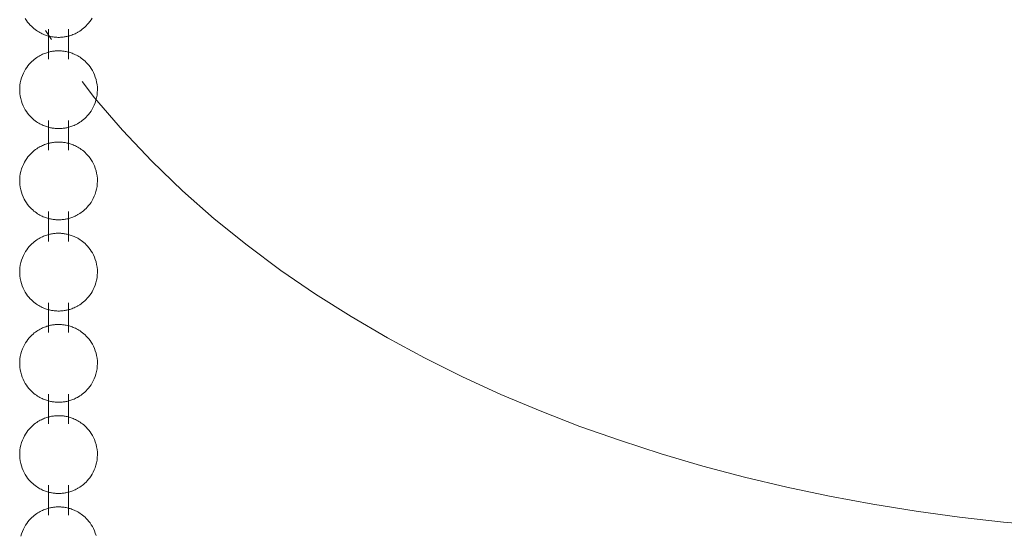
# Model space of a CAD drawing. Header units: millimetres. Extents: x 5694 to 11022, y -2894 to 7544.
# Tile 12 of 33: x 8188 to 8222, y -2666 to -2648. Entities that reach past the tile are written whole.
import ezdxf

# ---------------------------------------------------------------- set-up
doc = ezdxf.new("R2010")
doc.units = ezdxf.units.MM
doc.layers.add('E-LITE-EQPM', color=7, linetype='Continuous', lineweight=20)

# ---------------------------------------------------------------- blocks, each defined once
blk = doc.blocks.new('33711 - 33711 YAKARTA Old gold ceiling fan-527636-00 Isometrico PDF')
at = {"layer": 'E-LITE-EQPM', "color": 251, "lineweight": 9, "true_color": 0x636466}
for p, q in [((2357.475, -2648.354), (2357.69, -2648.664)), ((2357.586, -2648.305), (2357.586, -2649.36)), ((2358.291, -2649.36), (2358.291, -2648.305)), ((2357.586, -2651.529), (2357.586, -2652.583)), ((2358.291, -2652.583), (2358.291, -2651.529)), ((2357.586, -2654.753), (2357.586, -2655.807)), ((2358.291, -2655.807), (2358.291, -2654.753)), ((2357.586, -2657.976), (2357.586, -2659.031)), ((2358.291, -2659.031), (2358.291, -2657.976)), ((2357.586, -2661.2), (2357.586, -2662.255)), ((2358.291, -2662.255), (2358.291, -2661.2)), ((2357.586, -2664.424), (2357.586, -2665.479)), ((2358.291, -2665.479), (2358.291, -2664.424))]:
    blk.add_line(p, q, dxfattribs=at)
for points in [[(2359.127, -2647.911, 0), (2359.086, -2647.977, 0), (2359.043, -2648.038, 0), (2359, -2648.094, 0), (2358.955, -2648.145, 0), (2358.91, -2648.192, 0), (2358.865, -2648.235, 0), (2358.821, -2648.274, 0), (2358.777, -2648.309, 0), (2358.733, -2648.342, 0), (2358.69, -2648.371, 0), (2358.648, -2648.397, 0), (2358.626, -2648.41, 0)], [(2356.762, -2647.929, 0), (2356.803, -2647.994, 0), (2356.846, -2648.053, 0), (2356.89, -2648.108, 0), (2356.935, -2648.158, 0), (2356.979, -2648.204, 0), (2357.024, -2648.246, 0), (2357.069, -2648.284, 0), (2357.113, -2648.318, 0), (2357.156, -2648.35, 0), (2357.199, -2648.378, 0), (2357.241, -2648.404, 0), (2357.282, -2648.427, 0), (2357.322, -2648.448, 0), (2357.361, -2648.467, 0), (2357.4, -2648.484, 0), (2357.438, -2648.5, 0), (2357.475, -2648.514, 0), (2357.511, -2648.526, 0), (2357.547, -2648.537, 0), (2357.582, -2648.547, 0), (2357.616, -2648.556, 0), (2357.65, -2648.564, 0), (2357.684, -2648.571, 0), (2357.717, -2648.576, 0), (2357.75, -2648.581, 0), (2357.782, -2648.586, 0), (2357.814, -2648.589, 0), (2357.846, -2648.591, 0), (2357.878, -2648.593, 0), (2357.91, -2648.594, 0), (2357.942, -2648.594, 0), (2357.974, -2648.594, 0), (2358.005, -2648.593, 0), (2358.037, -2648.591, 0), (2358.069, -2648.588, 0), (2358.102, -2648.585, 0), (2358.134, -2648.581, 0), (2358.167, -2648.575, 0), (2358.2, -2648.569, 0), (2358.234, -2648.562, 0), (2358.268, -2648.554, 0), (2358.303, -2648.545, 0), (2358.338, -2648.535, 0), (2358.374, -2648.524, 0), (2358.41, -2648.511, 0), (2358.447, -2648.497, 0), (2358.485, -2648.481, 0), (2358.524, -2648.464, 0), (2358.563, -2648.444, 0), (2358.604, -2648.423, 0), (2358.626, -2648.41, 0)], [(2357.252, -2649.254, 0), (2357.21, -2649.279, 0), (2357.168, -2649.307, 0), (2357.124, -2649.337, 0), (2357.081, -2649.371, 0), (2357.036, -2649.408, 0), (2356.992, -2649.449, 0), (2356.947, -2649.493, 0), (2356.902, -2649.542, 0), (2356.858, -2649.596, 0), (2356.814, -2649.654, 0), (2356.773, -2649.717, 0), (2356.733, -2649.786, 0), (2356.696, -2649.859, 0), (2356.662, -2649.937, 0), (2356.632, -2650.02, 0), (2356.607, -2650.106, 0), (2356.587, -2650.196, 0), (2356.573, -2650.289, 0), (2356.566, -2650.384, 0), (2356.565, -2650.479, 0), (2356.571, -2650.574, 0), (2356.583, -2650.667, 0), (2356.601, -2650.758, 0), (2356.625, -2650.846, 0), (2356.653, -2650.929, 0), (2356.686, -2651.009, 0), (2356.722, -2651.083, 0), (2356.762, -2651.153, 0), (2356.803, -2651.218, 0), (2356.846, -2651.277, 0), (2356.89, -2651.332, 0), (2356.935, -2651.382, 0), (2356.979, -2651.428, 0), (2357.024, -2651.47, 0), (2357.069, -2651.508, 0), (2357.113, -2651.542, 0), (2357.156, -2651.574, 0), (2357.199, -2651.602, 0), (2357.241, -2651.628, 0), (2357.282, -2651.651, 0), (2357.322, -2651.672, 0), (2357.361, -2651.691, 0), (2357.4, -2651.708, 0), (2357.438, -2651.724, 0), (2357.475, -2651.738, 0), (2357.511, -2651.75, 0), (2357.547, -2651.761, 0), (2357.582, -2651.771, 0), (2357.616, -2651.78, 0), (2357.65, -2651.788, 0), (2357.684, -2651.794, 0), (2357.717, -2651.8, 0), (2357.75, -2651.805, 0), (2357.782, -2651.809, 0), (2357.814, -2651.813, 0), (2357.846, -2651.815, 0), (2357.878, -2651.817, 0), (2357.91, -2651.818, 0), (2357.942, -2651.818, 0), (2357.974, -2651.818, 0), (2358.005, -2651.817, 0), (2358.037, -2651.815, 0), (2358.069, -2651.812, 0), (2358.102, -2651.809, 0), (2358.134, -2651.804, 0), (2358.167, -2651.799, 0), (2358.2, -2651.793, 0), (2358.234, -2651.786, 0), (2358.268, -2651.778, 0), (2358.303, -2651.769, 0), (2358.338, -2651.759, 0), (2358.374, -2651.748, 0), (2358.41, -2651.735, 0), (2358.447, -2651.721, 0), (2358.485, -2651.705, 0), (2358.524, -2651.688, 0), (2358.563, -2651.668, 0), (2358.604, -2651.647, 0), (2358.626, -2651.634, 0)], [(2357.252, -2649.254, 0), (2357.293, -2649.231, 0), (2357.333, -2649.211, 0), (2357.372, -2649.192, 0), (2357.41, -2649.176, 0), (2357.448, -2649.161, 0), (2357.484, -2649.147, 0), (2357.521, -2649.135, 0), (2357.556, -2649.124, 0), (2357.591, -2649.115, 0), (2357.625, -2649.106, 0), (2357.659, -2649.099, 0), (2357.693, -2649.092, 0), (2357.726, -2649.087, 0), (2357.758, -2649.082, 0), (2357.791, -2649.078, 0), (2357.823, -2649.075, 0), (2357.855, -2649.073, 0), (2357.887, -2649.071, 0), (2357.919, -2649.07, 0), (2357.95, -2649.07, 0), (2357.982, -2649.071, 0), (2358.014, -2649.072, 0), (2358.046, -2649.074, 0), (2358.078, -2649.077, 0), (2358.11, -2649.081, 0), (2358.143, -2649.085, 0), (2358.176, -2649.091, 0), (2358.209, -2649.097, 0), (2358.243, -2649.104, 0), (2358.277, -2649.112, 0), (2358.312, -2649.122, 0), (2358.347, -2649.132, 0), (2358.383, -2649.144, 0), (2358.42, -2649.157, 0), (2358.457, -2649.172, 0), (2358.496, -2649.188, 0), (2358.534, -2649.206, 0), (2358.574, -2649.226, 0), (2358.615, -2649.248, 0), (2358.656, -2649.272, 0), (2358.698, -2649.299, 0), (2358.741, -2649.329, 0), (2358.785, -2649.361, 0), (2358.829, -2649.398, 0), (2358.874, -2649.437, 0), (2358.919, -2649.481, 0), (2358.964, -2649.529, 0), (2359.008, -2649.581, 0), (2359.052, -2649.638, 0), (2359.094, -2649.7, 0), (2359.134, -2649.767, 0), (2359.172, -2649.839, 0), (2359.207, -2649.915, 0), (2359.238, -2649.997, 0), (2359.265, -2650.083, 0), (2359.286, -2650.172, 0), (2359.301, -2650.264, 0), (2359.31, -2650.358, 0), (2359.313, -2650.453, 0), (2359.309, -2650.548, 0), (2359.299, -2650.642, 0), (2359.282, -2650.734, 0), (2359.26, -2650.822, 0), (2359.233, -2650.907, 0), (2359.201, -2650.988, 0), (2359.165, -2651.064, 0), (2359.127, -2651.135, 0), (2359.086, -2651.201, 0), (2359.043, -2651.262, 0), (2359, -2651.318, 0), (2358.955, -2651.369, 0), (2358.91, -2651.416, 0), (2358.865, -2651.459, 0), (2358.821, -2651.498, 0), (2358.777, -2651.533, 0), (2358.733, -2651.565, 0), (2358.69, -2651.595, 0), (2358.648, -2651.621, 0), (2358.626, -2651.634, 0)], [(2358.774, -2650.156, 0), (2359.215, -2650.726, 0), (2360.203, -2651.878, 0), (2361.24, -2652.974, 0), (2362.321, -2654.016, 0), (2363.442, -2655.004, 0), (2364.601, -2655.941, 0), (2365.795, -2656.829, 0), (2367.021, -2657.67, 0), (2368.278, -2658.465, 0), (2369.563, -2659.215, 0), (2370.876, -2659.923, 0), (2372.215, -2660.588, 0), (2373.577, -2661.212, 0), (2374.963, -2661.797, 0), (2376.37, -2662.342, 0), (2377.798, -2662.848, 0), (2379.245, -2663.316, 0), (2380.709, -2663.747, 0), (2382.19, -2664.14, 0), (2383.686, -2664.495, 0), (2385.196, -2664.814, 0), (2386.718, -2665.097, 0), (2388.25, -2665.342, 0), (2389.792, -2665.551, 0), (2391.343, -2665.724, 0), (2392.899, -2665.861, 0)], [(2357.252, -2652.478, 0), (2357.21, -2652.503, 0), (2357.168, -2652.531, 0), (2357.124, -2652.561, 0), (2357.081, -2652.595, 0), (2357.036, -2652.632, 0), (2356.992, -2652.672, 0), (2356.947, -2652.717, 0), (2356.902, -2652.766, 0), (2356.858, -2652.82, 0), (2356.814, -2652.878, 0), (2356.773, -2652.941, 0), (2356.733, -2653.009, 0), (2356.696, -2653.083, 0), (2356.662, -2653.161, 0), (2356.632, -2653.243, 0), (2356.607, -2653.33, 0), (2356.587, -2653.42, 0), (2356.573, -2653.513, 0), (2356.566, -2653.608, 0), (2356.565, -2653.703, 0), (2356.571, -2653.797, 0), (2356.583, -2653.891, 0), (2356.601, -2653.982, 0), (2356.625, -2654.07, 0), (2356.653, -2654.153, 0), (2356.686, -2654.233, 0), (2356.722, -2654.307, 0), (2356.762, -2654.377, 0), (2356.803, -2654.441, 0), (2356.846, -2654.501, 0), (2356.89, -2654.556, 0), (2356.935, -2654.606, 0), (2356.979, -2654.652, 0), (2357.024, -2654.694, 0), (2357.069, -2654.732, 0), (2357.113, -2654.766, 0), (2357.156, -2654.797, 0), (2357.199, -2654.826, 0), (2357.241, -2654.852, 0), (2357.282, -2654.875, 0), (2357.322, -2654.896, 0), (2357.361, -2654.915, 0), (2357.4, -2654.932, 0), (2357.438, -2654.947, 0), (2357.475, -2654.961, 0), (2357.511, -2654.974, 0), (2357.547, -2654.985, 0), (2357.582, -2654.995, 0), (2357.616, -2655.004, 0), (2357.65, -2655.012, 0), (2357.684, -2655.018, 0), (2357.717, -2655.024, 0), (2357.75, -2655.029, 0), (2357.782, -2655.033, 0), (2357.814, -2655.037, 0), (2357.846, -2655.039, 0), (2357.878, -2655.041, 0), (2357.91, -2655.042, 0), (2357.942, -2655.042, 0), (2357.974, -2655.042, 0), (2358.005, -2655.041, 0), (2358.037, -2655.039, 0), (2358.069, -2655.036, 0), (2358.102, -2655.032, 0), (2358.134, -2655.028, 0), (2358.167, -2655.023, 0), (2358.2, -2655.017, 0), (2358.234, -2655.01, 0), (2358.268, -2655.002, 0), (2358.303, -2654.993, 0), (2358.338, -2654.983, 0), (2358.374, -2654.972, 0), (2358.41, -2654.959, 0), (2358.447, -2654.945, 0), (2358.485, -2654.929, 0), (2358.524, -2654.911, 0), (2358.563, -2654.892, 0), (2358.604, -2654.871, 0), (2358.626, -2654.858, 0)], [(2357.252, -2652.478, 0), (2357.293, -2652.455, 0), (2357.333, -2652.435, 0), (2357.372, -2652.416, 0), (2357.41, -2652.4, 0), (2357.448, -2652.385, 0), (2357.484, -2652.371, 0), (2357.521, -2652.359, 0), (2357.556, -2652.348, 0), (2357.591, -2652.339, 0), (2357.625, -2652.33, 0), (2357.659, -2652.323, 0), (2357.693, -2652.316, 0), (2357.726, -2652.31, 0), (2357.758, -2652.306, 0), (2357.791, -2652.302, 0), (2357.823, -2652.299, 0), (2357.855, -2652.296, 0), (2357.887, -2652.295, 0), (2357.919, -2652.294, 0), (2357.95, -2652.294, 0), (2357.982, -2652.294, 0), (2358.014, -2652.296, 0), (2358.046, -2652.298, 0), (2358.078, -2652.301, 0), (2358.11, -2652.305, 0), (2358.143, -2652.309, 0), (2358.176, -2652.314, 0), (2358.209, -2652.321, 0), (2358.243, -2652.328, 0), (2358.277, -2652.336, 0), (2358.312, -2652.345, 0), (2358.347, -2652.356, 0), (2358.383, -2652.368, 0), (2358.42, -2652.381, 0), (2358.457, -2652.395, 0), (2358.496, -2652.412, 0), (2358.534, -2652.43, 0), (2358.574, -2652.45, 0), (2358.615, -2652.472, 0), (2358.656, -2652.496, 0), (2358.698, -2652.523, 0), (2358.741, -2652.553, 0), (2358.785, -2652.585, 0), (2358.829, -2652.621, 0), (2358.874, -2652.661, 0), (2358.919, -2652.705, 0), (2358.964, -2652.752, 0), (2359.008, -2652.805, 0), (2359.052, -2652.862, 0), (2359.094, -2652.924, 0), (2359.134, -2652.99, 0), (2359.172, -2653.062, 0), (2359.207, -2653.139, 0), (2359.238, -2653.221, 0), (2359.265, -2653.306, 0), (2359.286, -2653.396, 0), (2359.301, -2653.488, 0), (2359.31, -2653.582, 0), (2359.313, -2653.677, 0), (2359.309, -2653.772, 0), (2359.299, -2653.866, 0), (2359.282, -2653.958, 0), (2359.26, -2654.046, 0), (2359.233, -2654.131, 0), (2359.201, -2654.212, 0), (2359.165, -2654.288, 0), (2359.127, -2654.359, 0), (2359.086, -2654.425, 0), (2359.043, -2654.485, 0), (2359, -2654.542, 0), (2358.955, -2654.593, 0), (2358.91, -2654.64, 0), (2358.865, -2654.683, 0), (2358.821, -2654.722, 0), (2358.777, -2654.757, 0), (2358.733, -2654.789, 0), (2358.69, -2654.818, 0), (2358.648, -2654.845, 0), (2358.626, -2654.858, 0)], [(2357.252, -2655.702, 0), (2357.293, -2655.679, 0), (2357.333, -2655.659, 0), (2357.372, -2655.64, 0), (2357.41, -2655.623, 0), (2357.448, -2655.608, 0), (2357.484, -2655.595, 0), (2357.521, -2655.583, 0), (2357.556, -2655.572, 0), (2357.591, -2655.562, 0), (2357.625, -2655.554, 0), (2357.659, -2655.546, 0), (2357.693, -2655.54, 0), (2357.726, -2655.534, 0), (2357.758, -2655.53, 0), (2357.791, -2655.526, 0), (2357.823, -2655.523, 0), (2357.855, -2655.52, 0), (2357.887, -2655.519, 0), (2357.919, -2655.518, 0), (2357.95, -2655.518, 0), (2357.982, -2655.518, 0), (2358.014, -2655.52, 0), (2358.046, -2655.522, 0), (2358.078, -2655.525, 0), (2358.11, -2655.528, 0), (2358.143, -2655.533, 0), (2358.176, -2655.538, 0), (2358.209, -2655.545, 0), (2358.243, -2655.552, 0), (2358.277, -2655.56, 0), (2358.312, -2655.569, 0), (2358.347, -2655.58, 0), (2358.383, -2655.592, 0), (2358.42, -2655.605, 0), (2358.457, -2655.619, 0), (2358.496, -2655.635, 0), (2358.534, -2655.653, 0), (2358.574, -2655.673, 0), (2358.615, -2655.695, 0), (2358.656, -2655.72, 0), (2358.698, -2655.747, 0), (2358.741, -2655.776, 0), (2358.785, -2655.809, 0), (2358.829, -2655.845, 0), (2358.874, -2655.885, 0), (2358.919, -2655.929, 0), (2358.964, -2655.976, 0), (2359.008, -2656.029, 0), (2359.052, -2656.086, 0), (2359.094, -2656.147, 0), (2359.134, -2656.214, 0), (2359.172, -2656.286, 0), (2359.207, -2656.363, 0), (2359.238, -2656.445, 0), (2359.265, -2656.53, 0), (2359.286, -2656.62, 0), (2359.301, -2656.712, 0), (2359.31, -2656.806, 0), (2359.313, -2656.901, 0), (2359.309, -2656.996, 0), (2359.299, -2657.09, 0), (2359.282, -2657.181, 0), (2359.26, -2657.27, 0), (2359.233, -2657.355, 0), (2359.201, -2657.436, 0), (2359.165, -2657.511, 0), (2359.127, -2657.582, 0), (2359.086, -2657.648, 0), (2359.043, -2657.709, 0), (2359, -2657.765, 0), (2358.955, -2657.817, 0), (2358.91, -2657.864, 0), (2358.865, -2657.907, 0), (2358.821, -2657.946, 0), (2358.777, -2657.981, 0), (2358.733, -2658.013, 0), (2358.69, -2658.042, 0), (2358.648, -2658.069, 0), (2358.626, -2658.082, 0)], [(2357.252, -2655.702, 0), (2357.21, -2655.727, 0), (2357.168, -2655.754, 0), (2357.124, -2655.785, 0), (2357.081, -2655.819, 0), (2357.036, -2655.856, 0), (2356.992, -2655.896, 0), (2356.947, -2655.941, 0), (2356.902, -2655.99, 0), (2356.858, -2656.043, 0), (2356.814, -2656.102, 0), (2356.773, -2656.165, 0), (2356.733, -2656.233, 0), (2356.696, -2656.306, 0), (2356.662, -2656.385, 0), (2356.632, -2656.467, 0), (2356.607, -2656.554, 0), (2356.587, -2656.644, 0), (2356.573, -2656.737, 0), (2356.566, -2656.831, 0), (2356.565, -2656.927, 0), (2356.571, -2657.021, 0), (2356.583, -2657.115, 0), (2356.601, -2657.206, 0), (2356.625, -2657.293, 0), (2356.653, -2657.377, 0), (2356.686, -2657.457, 0), (2356.722, -2657.531, 0), (2356.762, -2657.601, 0), (2356.803, -2657.665, 0), (2356.846, -2657.725, 0), (2356.89, -2657.78, 0), (2356.935, -2657.83, 0), (2356.979, -2657.876, 0), (2357.024, -2657.917, 0), (2357.069, -2657.955, 0), (2357.113, -2657.99, 0), (2357.156, -2658.021, 0), (2357.199, -2658.05, 0), (2357.241, -2658.075, 0), (2357.282, -2658.099, 0), (2357.322, -2658.12, 0), (2357.361, -2658.139, 0), (2357.4, -2658.156, 0), (2357.438, -2658.171, 0), (2357.475, -2658.185, 0), (2357.511, -2658.198, 0), (2357.547, -2658.209, 0), (2357.582, -2658.219, 0), (2357.616, -2658.228, 0), (2357.65, -2658.235, 0), (2357.684, -2658.242, 0), (2357.717, -2658.248, 0), (2357.75, -2658.253, 0), (2357.782, -2658.257, 0), (2357.814, -2658.26, 0), (2357.846, -2658.263, 0), (2357.878, -2658.265, 0), (2357.91, -2658.266, 0), (2357.942, -2658.266, 0), (2357.974, -2658.266, 0), (2358.005, -2658.264, 0), (2358.037, -2658.262, 0), (2358.069, -2658.26, 0), (2358.102, -2658.256, 0), (2358.134, -2658.252, 0), (2358.167, -2658.247, 0), (2358.2, -2658.241, 0), (2358.234, -2658.234, 0), (2358.268, -2658.226, 0), (2358.303, -2658.217, 0), (2358.338, -2658.207, 0), (2358.374, -2658.195, 0), (2358.41, -2658.183, 0), (2358.447, -2658.169, 0), (2358.485, -2658.153, 0), (2358.524, -2658.135, 0), (2358.563, -2658.116, 0), (2358.604, -2658.094, 0), (2358.626, -2658.082, 0)], [(2357.252, -2658.926, 0), (2357.293, -2658.903, 0), (2357.333, -2658.882, 0), (2357.372, -2658.864, 0), (2357.41, -2658.847, 0), (2357.448, -2658.832, 0), (2357.484, -2658.819, 0), (2357.521, -2658.807, 0), (2357.556, -2658.796, 0), (2357.591, -2658.786, 0), (2357.625, -2658.778, 0), (2357.659, -2658.77, 0), (2357.693, -2658.764, 0), (2357.726, -2658.758, 0), (2357.758, -2658.753, 0), (2357.791, -2658.749, 0), (2357.823, -2658.746, 0), (2357.855, -2658.744, 0), (2357.887, -2658.742, 0), (2357.919, -2658.742, 0), (2357.95, -2658.742, 0), (2357.982, -2658.742, 0), (2358.014, -2658.744, 0), (2358.046, -2658.746, 0), (2358.078, -2658.749, 0), (2358.11, -2658.752, 0), (2358.143, -2658.757, 0), (2358.176, -2658.762, 0), (2358.209, -2658.768, 0), (2358.243, -2658.776, 0), (2358.277, -2658.784, 0), (2358.312, -2658.793, 0), (2358.347, -2658.804, 0), (2358.383, -2658.815, 0), (2358.42, -2658.828, 0), (2358.457, -2658.843, 0), (2358.496, -2658.859, 0), (2358.534, -2658.877, 0), (2358.574, -2658.897, 0), (2358.615, -2658.919, 0), (2358.656, -2658.944, 0), (2358.698, -2658.971, 0), (2358.741, -2659, 0), (2358.785, -2659.033, 0), (2358.829, -2659.069, 0), (2358.874, -2659.109, 0), (2358.919, -2659.152, 0), (2358.964, -2659.2, 0), (2359.008, -2659.252, 0), (2359.052, -2659.309, 0), (2359.094, -2659.371, 0), (2359.134, -2659.438, 0), (2359.172, -2659.51, 0), (2359.207, -2659.587, 0), (2359.238, -2659.668, 0), (2359.265, -2659.754, 0), (2359.286, -2659.843, 0), (2359.301, -2659.936, 0), (2359.31, -2660.03, 0), (2359.313, -2660.125, 0), (2359.309, -2660.22, 0), (2359.299, -2660.314, 0), (2359.282, -2660.405, 0), (2359.26, -2660.494, 0), (2359.233, -2660.579, 0), (2359.201, -2660.659, 0), (2359.165, -2660.735, 0), (2359.127, -2660.806, 0), (2359.086, -2660.872, 0), (2359.043, -2660.933, 0), (2359, -2660.989, 0), (2358.955, -2661.041, 0), (2358.91, -2661.088, 0), (2358.865, -2661.13, 0), (2358.821, -2661.169, 0), (2358.777, -2661.205, 0), (2358.733, -2661.237, 0), (2358.69, -2661.266, 0), (2358.648, -2661.293, 0), (2358.626, -2661.306, 0)], [(2357.252, -2658.926, 0), (2357.21, -2658.951, 0), (2357.168, -2658.978, 0), (2357.124, -2659.009, 0), (2357.081, -2659.042, 0), (2357.036, -2659.079, 0), (2356.992, -2659.12, 0), (2356.947, -2659.165, 0), (2356.902, -2659.214, 0), (2356.858, -2659.267, 0), (2356.814, -2659.326, 0), (2356.773, -2659.389, 0), (2356.733, -2659.457, 0), (2356.696, -2659.53, 0), (2356.662, -2659.608, 0), (2356.632, -2659.691, 0), (2356.607, -2659.778, 0), (2356.587, -2659.868, 0), (2356.573, -2659.961, 0), (2356.566, -2660.055, 0), (2356.565, -2660.15, 0), (2356.571, -2660.245, 0), (2356.583, -2660.339, 0), (2356.601, -2660.429, 0), (2356.625, -2660.517, 0), (2356.653, -2660.601, 0), (2356.686, -2660.68, 0), (2356.722, -2660.755, 0), (2356.762, -2660.825, 0), (2356.803, -2660.889, 0), (2356.846, -2660.949, 0), (2356.89, -2661.004, 0), (2356.935, -2661.054, 0), (2356.979, -2661.1, 0), (2357.024, -2661.141, 0), (2357.069, -2661.179, 0), (2357.113, -2661.214, 0), (2357.156, -2661.245, 0), (2357.199, -2661.274, 0), (2357.241, -2661.299, 0), (2357.282, -2661.323, 0), (2357.322, -2661.344, 0), (2357.361, -2661.363, 0), (2357.4, -2661.38, 0), (2357.438, -2661.395, 0), (2357.475, -2661.409, 0), (2357.511, -2661.422, 0), (2357.547, -2661.433, 0), (2357.582, -2661.443, 0), (2357.616, -2661.451, 0), (2357.65, -2661.459, 0), (2357.684, -2661.466, 0), (2357.717, -2661.472, 0), (2357.75, -2661.477, 0), (2357.782, -2661.481, 0), (2357.814, -2661.484, 0), (2357.846, -2661.487, 0), (2357.878, -2661.489, 0), (2357.91, -2661.49, 0), (2357.942, -2661.49, 0), (2357.974, -2661.489, 0), (2358.005, -2661.488, 0), (2358.037, -2661.486, 0), (2358.069, -2661.484, 0), (2358.102, -2661.48, 0), (2358.134, -2661.476, 0), (2358.167, -2661.471, 0), (2358.2, -2661.465, 0), (2358.234, -2661.458, 0), (2358.268, -2661.45, 0), (2358.303, -2661.441, 0), (2358.338, -2661.431, 0), (2358.374, -2661.419, 0), (2358.41, -2661.407, 0), (2358.447, -2661.392, 0), (2358.485, -2661.377, 0), (2358.524, -2661.359, 0), (2358.563, -2661.34, 0), (2358.604, -2661.318, 0), (2358.626, -2661.306, 0)], [(2357.252, -2662.149, 0), (2357.21, -2662.174, 0), (2357.168, -2662.202, 0), (2357.124, -2662.233, 0), (2357.081, -2662.266, 0), (2357.036, -2662.303, 0), (2356.992, -2662.344, 0), (2356.947, -2662.389, 0), (2356.902, -2662.438, 0), (2356.858, -2662.491, 0), (2356.814, -2662.549, 0), (2356.773, -2662.613, 0), (2356.733, -2662.681, 0), (2356.696, -2662.754, 0), (2356.662, -2662.832, 0), (2356.632, -2662.915, 0), (2356.607, -2663.002, 0), (2356.587, -2663.092, 0), (2356.573, -2663.185, 0), (2356.566, -2663.279, 0), (2356.565, -2663.374, 0), (2356.571, -2663.469, 0), (2356.583, -2663.562, 0), (2356.601, -2663.653, 0), (2356.625, -2663.741, 0), (2356.653, -2663.825, 0), (2356.686, -2663.904, 0), (2356.722, -2663.979, 0), (2356.762, -2664.048, 0), (2356.803, -2664.113, 0), (2356.846, -2664.173, 0), (2356.89, -2664.227, 0), (2356.935, -2664.278, 0), (2356.979, -2664.323, 0), (2357.024, -2664.365, 0), (2357.069, -2664.403, 0), (2357.113, -2664.438, 0), (2357.156, -2664.469, 0), (2357.199, -2664.497, 0), (2357.241, -2664.523, 0), (2357.282, -2664.546, 0), (2357.322, -2664.567, 0), (2357.361, -2664.586, 0), (2357.4, -2664.604, 0), (2357.438, -2664.619, 0), (2357.475, -2664.633, 0), (2357.511, -2664.645, 0), (2357.547, -2664.657, 0), (2357.582, -2664.666, 0), (2357.616, -2664.675, 0), (2357.65, -2664.683, 0), (2357.684, -2664.69, 0), (2357.717, -2664.696, 0), (2357.75, -2664.701, 0), (2357.782, -2664.705, 0), (2357.814, -2664.708, 0), (2357.846, -2664.711, 0), (2357.878, -2664.712, 0), (2357.91, -2664.713, 0), (2357.942, -2664.714, 0), (2357.974, -2664.713, 0), (2358.005, -2664.712, 0), (2358.037, -2664.71, 0), (2358.069, -2664.707, 0), (2358.102, -2664.704, 0), (2358.134, -2664.7, 0), (2358.167, -2664.695, 0), (2358.2, -2664.689, 0), (2358.234, -2664.682, 0), (2358.268, -2664.674, 0), (2358.303, -2664.665, 0), (2358.338, -2664.655, 0), (2358.374, -2664.643, 0), (2358.41, -2664.63, 0), (2358.447, -2664.616, 0), (2358.485, -2664.6, 0), (2358.524, -2664.583, 0), (2358.563, -2664.564, 0), (2358.604, -2664.542, 0), (2358.626, -2664.53, 0)], [(2357.252, -2662.149, 0), (2357.293, -2662.127, 0), (2357.333, -2662.106, 0), (2357.372, -2662.088, 0), (2357.41, -2662.071, 0), (2357.448, -2662.056, 0), (2357.484, -2662.043, 0), (2357.521, -2662.03, 0), (2357.556, -2662.02, 0), (2357.591, -2662.01, 0), (2357.625, -2662.002, 0), (2357.659, -2661.994, 0), (2357.693, -2661.988, 0), (2357.726, -2661.982, 0), (2357.758, -2661.977, 0), (2357.791, -2661.973, 0), (2357.823, -2661.97, 0), (2357.855, -2661.968, 0), (2357.887, -2661.966, 0), (2357.919, -2661.965, 0), (2357.95, -2661.965, 0), (2357.982, -2661.966, 0), (2358.014, -2661.967, 0), (2358.046, -2661.97, 0), (2358.078, -2661.972, 0), (2358.11, -2661.976, 0), (2358.143, -2661.981, 0), (2358.176, -2661.986, 0), (2358.209, -2661.992, 0), (2358.243, -2661.999, 0), (2358.277, -2662.008, 0), (2358.312, -2662.017, 0), (2358.347, -2662.027, 0), (2358.383, -2662.039, 0), (2358.42, -2662.052, 0), (2358.457, -2662.067, 0), (2358.496, -2662.083, 0), (2358.534, -2662.101, 0), (2358.574, -2662.121, 0), (2358.615, -2662.143, 0), (2358.656, -2662.167, 0), (2358.698, -2662.194, 0), (2358.741, -2662.224, 0), (2358.785, -2662.257, 0), (2358.829, -2662.293, 0), (2358.874, -2662.333, 0), (2358.919, -2662.376, 0), (2358.964, -2662.424, 0), (2359.008, -2662.476, 0), (2359.052, -2662.533, 0), (2359.094, -2662.595, 0), (2359.134, -2662.662, 0), (2359.172, -2662.734, 0), (2359.207, -2662.811, 0), (2359.238, -2662.892, 0), (2359.265, -2662.978, 0), (2359.286, -2663.067, 0), (2359.301, -2663.159, 0), (2359.31, -2663.253, 0), (2359.313, -2663.349, 0), (2359.309, -2663.444, 0), (2359.299, -2663.537, 0), (2359.282, -2663.629, 0), (2359.26, -2663.718, 0), (2359.233, -2663.803, 0), (2359.201, -2663.883, 0), (2359.165, -2663.959, 0), (2359.127, -2664.03, 0), (2359.086, -2664.096, 0), (2359.043, -2664.157, 0), (2359, -2664.213, 0), (2358.955, -2664.264, 0), (2358.91, -2664.311, 0), (2358.865, -2664.354, 0), (2358.821, -2664.393, 0), (2358.777, -2664.429, 0), (2358.733, -2664.461, 0), (2358.69, -2664.49, 0), (2358.648, -2664.516, 0), (2358.626, -2664.53, 0)], [(2357.252, -2665.373, 0), (2357.21, -2665.398, 0), (2357.168, -2665.426, 0), (2357.124, -2665.456, 0), (2357.081, -2665.49, 0), (2357.036, -2665.527, 0), (2356.992, -2665.568, 0), (2356.947, -2665.613, 0), (2356.902, -2665.661, 0), (2356.858, -2665.715, 0), (2356.814, -2665.773, 0), (2356.773, -2665.837, 0), (2356.733, -2665.905, 0), (2356.696, -2665.978, 0), (2356.662, -2666.056, 0), (2356.632, -2666.139, 0), (2356.607, -2666.226, 0)], [(2357.252, -2665.373, 0), (2357.293, -2665.351, 0), (2357.333, -2665.33, 0), (2357.372, -2665.312, 0), (2357.41, -2665.295, 0), (2357.448, -2665.28, 0), (2357.484, -2665.266, 0), (2357.521, -2665.254, 0), (2357.556, -2665.244, 0), (2357.591, -2665.234, 0), (2357.625, -2665.225, 0), (2357.659, -2665.218, 0), (2357.693, -2665.211, 0), (2357.726, -2665.206, 0), (2357.758, -2665.201, 0), (2357.791, -2665.197, 0), (2357.823, -2665.194, 0), (2357.855, -2665.192, 0), (2357.887, -2665.19, 0), (2357.919, -2665.189, 0), (2357.95, -2665.189, 0), (2357.982, -2665.19, 0), (2358.014, -2665.191, 0), (2358.046, -2665.193, 0), (2358.078, -2665.196, 0), (2358.11, -2665.2, 0), (2358.143, -2665.204, 0), (2358.176, -2665.21, 0), (2358.209, -2665.216, 0), (2358.243, -2665.223, 0), (2358.277, -2665.231, 0), (2358.312, -2665.241, 0), (2358.347, -2665.251, 0), (2358.383, -2665.263, 0), (2358.42, -2665.276, 0), (2358.457, -2665.291, 0), (2358.496, -2665.307, 0), (2358.534, -2665.325, 0), (2358.574, -2665.345, 0), (2358.615, -2665.367, 0), (2358.656, -2665.391, 0), (2358.698, -2665.418, 0), (2358.741, -2665.448, 0), (2358.785, -2665.481, 0), (2358.829, -2665.517, 0), (2358.874, -2665.556, 0), (2358.919, -2665.6, 0), (2358.964, -2665.648, 0), (2359.008, -2665.7, 0), (2359.052, -2665.757, 0), (2359.094, -2665.819, 0), (2359.134, -2665.886, 0), (2359.172, -2665.958, 0), (2359.207, -2666.035, 0), (2359.238, -2666.116, 0), (2359.265, -2666.202, 0)]]:
    blk.add_polyline3d(points, dxfattribs=at)

msp = doc.modelspace()

# ---------------------------------------------------------------- block references
at = {"layer": 'E-LITE-EQPM', "color": 251, "lineweight": 9, "true_color": 0x5b5b5b}
msp.add_blockref('33711 - 33711 YAKARTA Old gold ceiling fan-527636-00 Isometrico PDF', (5830.962, 0), dxfattribs=at)

doc.saveas('drawing.dxf')
